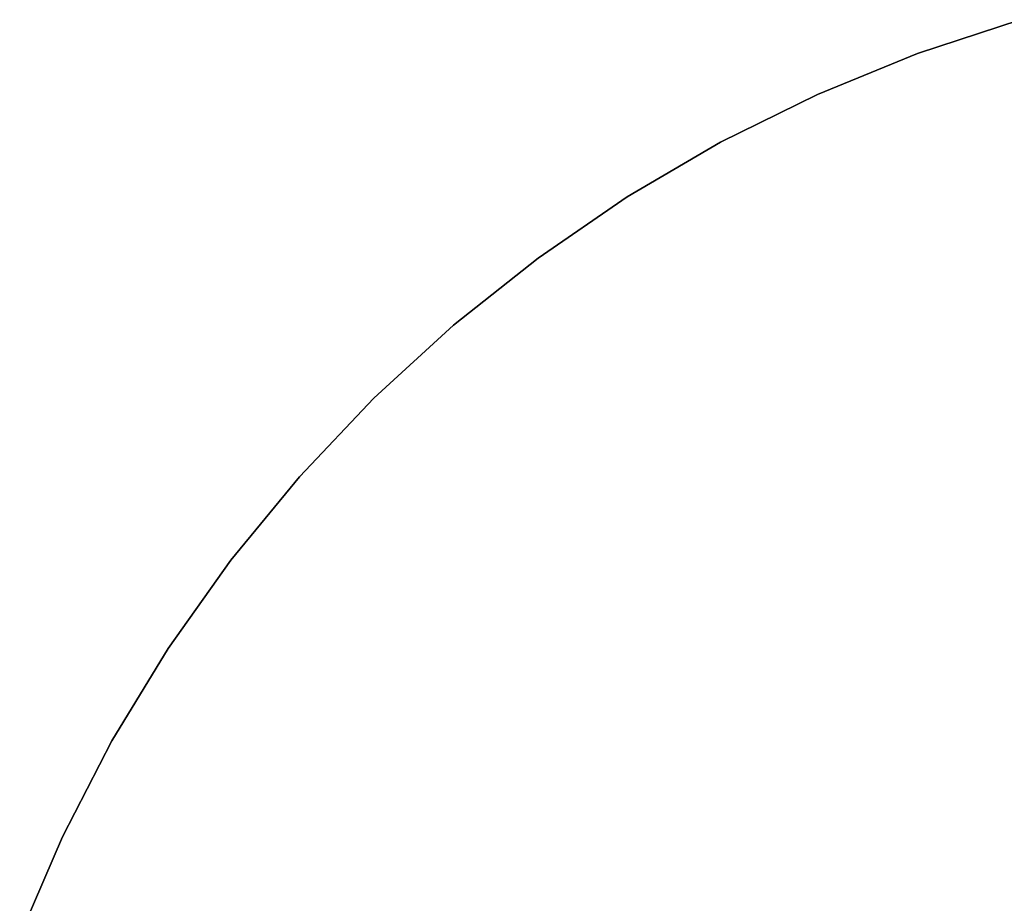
# Model space of a CAD drawing. Extents: x 0.1 to 12.1, y -6 to 6.
# Tile 8 of 181: x 0.5 to 4.3, y 2.3 to 5.8. Entities that reach past the tile are written whole.
import ezdxf

# ---------------------------------------------------------------- set-up
doc = ezdxf.new("R2010")
doc.units = 0
doc.header["$LTSCALE"] = 2.54
doc.layers.get('0').update_dxf_attribs({"linetype": 'CONTINUOUS'})

# ---------------------------------------------------------------- blocks, each defined once
blk = doc.blocks.new('DROPS_COLOR_C_STL')
at = {"color": 0}
for p, q in [((3.9907, 5.6301, 12.1046), (4.393, 5.7624, 12.1046)), ((4.393, 5.7624, 11.3046), (3.9907, 5.6301, 11.3046)), ((3.9907, 5.6301, 12.1046), (4.393, 5.7624, 12.1046)), ((4.393, 5.7624, 11.3046), (3.9907, 5.6301, 11.3046)), ((3.5987, 5.4697, 12.1046), (3.9907, 5.6301, 12.1046)), ((3.9907, 5.6301, 11.3046), (3.5987, 5.4697, 11.3046)), ((3.5987, 5.4697, 12.1046), (3.9907, 5.6301, 12.1046)), ((3.9907, 5.6301, 11.3046), (3.5987, 5.4697, 11.3046)), ((3.9907, 5.6301, 12.1046), (3.9907, 5.6301, 11.3046)), ((3.9907, 5.6301, 12.1046), (3.9907, 5.6301, 11.3046)), ((3.219, 5.2821, 12.1046), (3.5987, 5.4697, 12.1046)), ((3.5987, 5.4697, 11.3046), (3.219, 5.2821, 11.3046)), ((3.219, 5.2821, 12.1046), (3.5987, 5.4697, 12.1046)), ((3.5987, 5.4697, 11.3046), (3.219, 5.2821, 11.3046)), ((3.5987, 5.4697, 12.1046), (3.5987, 5.4697, 11.3046)), ((3.5987, 5.4697, 12.1046), (3.5987, 5.4697, 11.3046)), ((2.8535, 5.0682, 12.1046), (3.219, 5.2821, 12.1046)), ((3.219, 5.2821, 11.3046), (2.8535, 5.0682, 11.3046)), ((2.8535, 5.0682, 12.1046), (3.219, 5.2821, 12.1046)), ((3.219, 5.2821, 11.3046), (2.8535, 5.0682, 11.3046)), ((3.219, 5.2821, 12.1046), (3.219, 5.2821, 11.3046)), ((3.219, 5.2821, 12.1046), (3.219, 5.2821, 11.3046)), ((2.504, 4.8291, 12.1046), (2.8535, 5.0682, 12.1046)), ((2.8535, 5.0682, 11.3046), (2.504, 4.8291, 11.3046)), ((2.504, 4.8291, 12.1046), (2.8535, 5.0682, 12.1046)), ((2.8535, 5.0682, 11.3046), (2.504, 4.8291, 11.3046)), ((2.8535, 5.0682, 12.1046), (2.8535, 5.0682, 11.3046)), ((2.8535, 5.0682, 12.1046), (2.8535, 5.0682, 11.3046)), ((2.1722, 4.5659, 12.1046), (2.504, 4.8291, 12.1046)), ((2.504, 4.8291, 11.3046), (2.1722, 4.5659, 11.3046)), ((2.1722, 4.5659, 12.1046), (2.504, 4.8291, 12.1046)), ((2.504, 4.8291, 11.3046), (2.1722, 4.5659, 11.3046)), ((2.504, 4.8291, 12.1046), (2.504, 4.8291, 11.3046)), ((2.504, 4.8291, 12.1046), (2.504, 4.8291, 11.3046)), ((1.8599, 4.2799, 12.1046), (2.1722, 4.5659, 12.1046)), ((2.1722, 4.5659, 11.3046), (1.8599, 4.2799, 11.3046)), ((1.8599, 4.2799, 12.1046), (2.1722, 4.5659, 12.1046)), ((2.1722, 4.5659, 11.3046), (1.8599, 4.2799, 11.3046)), ((2.1722, 4.5659, 12.1046), (2.1722, 4.5659, 11.3046)), ((2.1722, 4.5659, 12.1046), (2.1722, 4.5659, 11.3046)), ((1.5684, 3.9726, 12.1046), (1.8599, 4.2799, 12.1046)), ((1.8599, 4.2799, 11.3046), (1.5684, 3.9726, 11.3046)), ((1.5684, 3.9726, 12.1046), (1.8599, 4.2799, 12.1046)), ((1.8599, 4.2799, 11.3046), (1.5684, 3.9726, 11.3046)), ((1.8599, 4.2799, 12.1046), (1.8599, 4.2799, 11.3046)), ((1.8599, 4.2799, 12.1046), (1.8599, 4.2799, 11.3046)), ((1.2994, 3.6456, 12.1046), (1.5684, 3.9726, 12.1046)), ((1.5684, 3.9726, 11.3046), (1.2994, 3.6456, 11.3046)), ((1.2994, 3.6456, 12.1046), (1.5684, 3.9726, 12.1046)), ((1.5684, 3.9726, 11.3046), (1.2994, 3.6456, 11.3046)), ((1.5684, 3.9726, 12.1046), (1.5684, 3.9726, 11.3046)), ((1.5684, 3.9726, 12.1046), (1.5684, 3.9726, 11.3046)), ((1.0541, 3.3003, 12.1046), (1.2994, 3.6456, 12.1046)), ((1.2994, 3.6456, 11.3046), (1.0541, 3.3003, 11.3046)), ((1.0541, 3.3003, 12.1046), (1.2994, 3.6456, 12.1046)), ((1.2994, 3.6456, 11.3046), (1.0541, 3.3003, 11.3046)), ((1.2994, 3.6456, 12.1046), (1.2994, 3.6456, 11.3046)), ((1.2994, 3.6456, 12.1046), (1.2994, 3.6456, 11.3046)), ((0.8338, 2.9387, 12.1046), (1.0541, 3.3003, 12.1046)), ((1.0541, 3.3003, 11.3046), (0.8338, 2.9387, 11.3046)), ((0.8338, 2.9387, 12.1046), (1.0541, 3.3003, 12.1046)), ((1.0541, 3.3003, 11.3046), (0.8338, 2.9387, 11.3046)), ((1.0541, 3.3003, 12.1046), (1.0541, 3.3003, 11.3046)), ((1.0541, 3.3003, 12.1046), (1.0541, 3.3003, 11.3046)), ((0.6396, 2.5623, 12.1046), (0.8338, 2.9387, 12.1046)), ((0.8338, 2.9387, 11.3046), (0.6396, 2.5623, 11.3046)), ((0.6396, 2.5623, 12.1046), (0.8338, 2.9387, 12.1046)), ((0.8338, 2.9387, 11.3046), (0.6396, 2.5623, 11.3046)), ((0.8338, 2.9387, 12.1046), (0.8338, 2.9387, 11.3046)), ((0.8338, 2.9387, 12.1046), (0.8338, 2.9387, 11.3046)), ((0.4723, 2.1733, 12.1046), (0.6396, 2.5623, 12.1046)), ((0.6396, 2.5623, 11.3046), (0.4723, 2.1733, 11.3046)), ((0.4723, 2.1733, 12.1046), (0.6396, 2.5623, 12.1046)), ((0.6396, 2.5623, 11.3046), (0.4723, 2.1733, 11.3046)), ((0.6396, 2.5623, 12.1046), (0.6396, 2.5623, 11.3046)), ((0.6396, 2.5623, 12.1046), (0.6396, 2.5623, 11.3046))]:
    blk.add_line(p, q, dxfattribs=at)

msp = doc.modelspace()

# ---------------------------------------------------------------- block references
at = {"color": 0}
msp.add_blockref('DROPS_COLOR_C_STL', (0, 0), dxfattribs=at)

doc.saveas('drawing.dxf')
